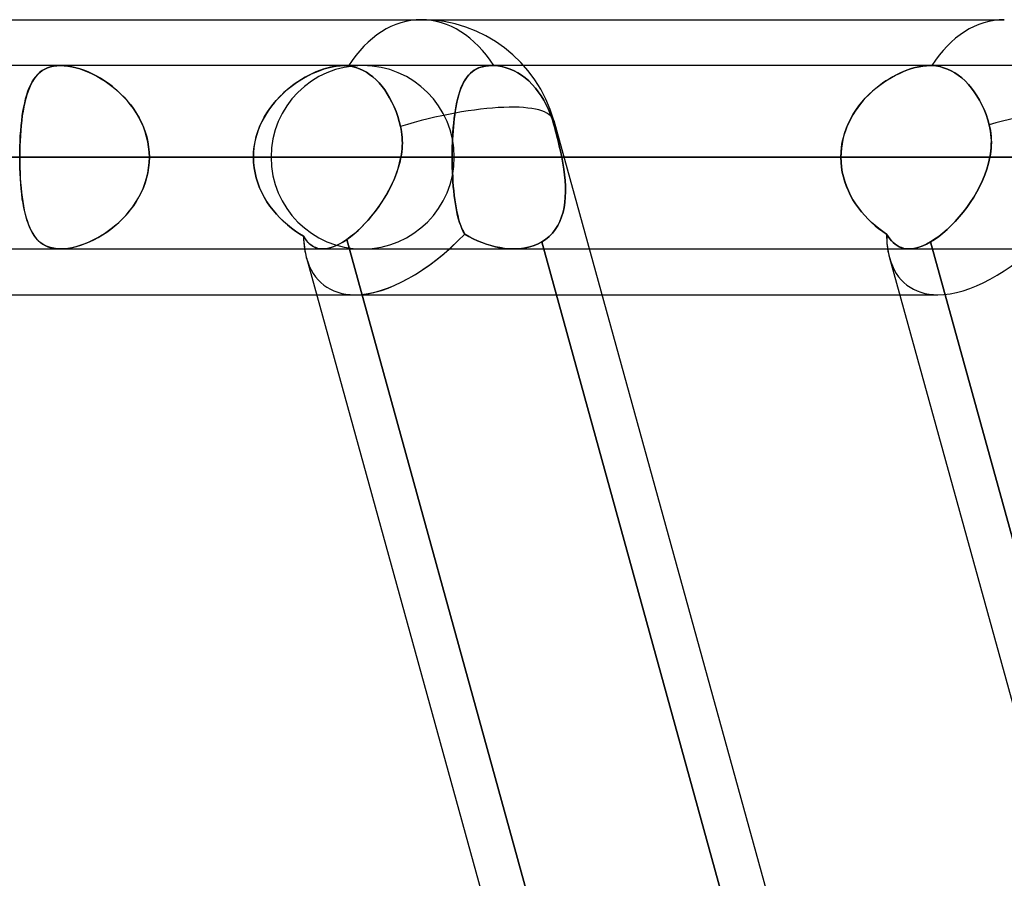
# Model space of a CAD drawing. Header units: millimetres. Extents: x -156 to 156, y -52 to 132.
# Tile 74 of 79: x 66.93 to 72.3, y 59.32 to 64. Entities that reach past the tile are written whole.
import ezdxf

# ---------------------------------------------------------------- set-up
doc = ezdxf.new("R2010")
doc.units = ezdxf.units.MM
doc.layers.add('MAIN-1', color=7, linetype='Continuous')

msp = doc.modelspace()

# ---------------------------------------------------------------- linework, layer by layer
at = {"layer": 'MAIN-1'}
for p, q in [((36.0271, 64), (69.1197, 64)), ((36.0271, 64), (69.1197, 64)), ((39.2091, 64), (69.1197, 64)), ((39.2091, 64), (72.3017, 64)), ((69.1197, 64), (72.3017, 64)), ((68.6965, 63.75), (-68.6965, 63.75)), ((68.6965, 63.75), (-68.6965, 63.75)), ((68.8, 63.75), (50.5947, 63.75)), ((68.8, 63.75), (50.5947, 63.75)), ((76.6, 63.75), (56.1142, 63.75)), ((76.6, 63.75), (56.1142, 63.75)), ((84.4, 63.75), (61.633, 63.75)), ((84.4, 63.75), (61.633, 63.75)), ((67.051, 63.7221), (67.0648, 63.7304)), ((67.0656, 63.7308), (67.0518, 63.7226)), ((67.0648, 63.7304), (67.0798, 63.7374)), ((67.0805, 63.7376), (67.0656, 63.7308)), ((67.0798, 63.7374), (67.0961, 63.7429)), ((67.0966, 63.743), (67.0805, 63.7376)), ((67.0961, 63.7429), (67.1135, 63.7468)), ((67.1138, 63.7469), (67.0966, 63.743)), ((67.1135, 63.7468), (67.1319, 63.7492)), ((67.1321, 63.7492), (67.1138, 63.7469)), ((67.1319, 63.7492), (67.1513, 63.75)), ((67.1513, 63.75), (67.1321, 63.7492)), ((67.1513, 63.75), (67.1711, 63.7493)), ((67.1708, 63.7493), (67.1513, 63.75)), ((92.2, 63.75), (67.1513, 63.75)), ((68.6965, 63.75), (67.1513, 63.75)), ((67.1911, 63.7471), (67.1708, 63.7493)), ((67.1711, 63.7493), (67.1918, 63.747)), ((67.2124, 63.7434), (67.1911, 63.7471)), ((67.1918, 63.747), (67.2135, 63.7432)), ((67.2342, 63.7384), (67.2124, 63.7434)), ((67.2135, 63.7432), (67.2356, 63.738)), ((67.2563, 63.7319), (67.2342, 63.7384)), ((67.2356, 63.738), (67.2581, 63.7313)), ((67.2787, 63.7241), (67.2563, 63.7319)), ((67.2581, 63.7313), (67.2809, 63.7233)), ((68.585, 63.73), (68.5652, 63.723)), ((68.5673, 63.7238), (68.59, 63.7316)), ((68.6046, 63.736), (68.585, 63.73)), ((68.59, 63.7316), (68.6124, 63.7382)), ((68.6239, 63.741), (68.6046, 63.736)), ((68.6124, 63.7382), (68.6345, 63.7433)), ((68.6429, 63.7449), (68.6239, 63.741)), ((68.6345, 63.7433), (68.6559, 63.747)), ((68.6613, 63.7477), (68.6429, 63.7449)), ((68.6559, 63.747), (68.6765, 63.7493)), ((68.6791, 63.7494), (68.6613, 63.7477)), ((68.6765, 63.7493), (68.6963, 63.75)), ((68.6961, 63.75), (68.6791, 63.7494)), ((68.7008, 63.75), (68.6961, 63.75)), ((68.6963, 63.75), (68.7009, 63.75)), ((69.5049, 63.75), (68.6965, 63.75)), ((68.7055, 63.7499), (68.7008, 63.75)), ((68.7009, 63.75), (68.7055, 63.7498)), ((68.71, 63.7496), (68.7055, 63.7499)), ((68.7055, 63.7498), (68.7101, 63.7496)), ((68.7146, 63.7493), (68.71, 63.7496)), ((68.7101, 63.7496), (68.7146, 63.7493)), ((68.719, 63.7489), (68.7146, 63.7493)), ((68.7146, 63.7493), (68.719, 63.7489)), ((68.7234, 63.7484), (68.719, 63.7489)), ((68.719, 63.7489), (68.7234, 63.7484)), ((68.7434, 63.7451), (68.7234, 63.7484)), ((68.7234, 63.7484), (68.7434, 63.7451)), ((68.7634, 63.7398), (68.7434, 63.7451)), ((68.7434, 63.7451), (68.7634, 63.7398)), ((68.7832, 63.7326), (68.7634, 63.7398)), ((68.7634, 63.7398), (68.7832, 63.7326)), ((68.8023, 63.7238), (68.7832, 63.7326)), ((68.7832, 63.7326), (68.8023, 63.7238)), ((69.4206, 63.7313), (69.4093, 63.7247)), ((69.4108, 63.7256), (69.4239, 63.7329)), ((69.4327, 63.7369), (69.4206, 63.7313)), ((69.4239, 63.7329), (69.4381, 63.739)), ((69.4456, 63.7416), (69.4327, 63.7369)), ((69.4381, 63.739), (69.4533, 63.7438)), ((69.4593, 63.7453), (69.4456, 63.7416)), ((69.4533, 63.7438), (69.4695, 63.7472)), ((69.4738, 63.7479), (69.4593, 63.7453)), ((69.4695, 63.7472), (69.4866, 63.7493)), ((69.4889, 63.7495), (69.4738, 63.7479)), ((69.4866, 63.7493), (69.5046, 63.75)), ((69.5047, 63.75), (69.4889, 63.7495)), ((69.5046, 63.75), (69.5063, 63.75)), ((69.5064, 63.75), (69.5047, 63.75)), ((71.8963, 63.75), (69.5049, 63.75)), ((69.6787, 63.75), (69.5049, 63.75)), ((71.8963, 63.75), (69.5049, 63.75)), ((69.5063, 63.75), (69.5081, 63.75)), ((69.5081, 63.75), (69.5064, 63.75)), ((69.5081, 63.75), (69.5098, 63.75)), ((69.5099, 63.75), (69.5081, 63.75)), ((69.5098, 63.75), (69.5116, 63.7499)), ((69.5116, 63.7499), (69.5099, 63.75)), ((69.5116, 63.7499), (69.5133, 63.7499)), ((69.5133, 63.7499), (69.5116, 63.7499)), ((69.5133, 63.7499), (69.5151, 63.7498)), ((69.5151, 63.7498), (69.5133, 63.7499)), ((69.5151, 63.7498), (69.5373, 63.7479)), ((69.5373, 63.748), (69.5151, 63.7498)), ((69.56, 63.7442), (69.5373, 63.748)), ((69.5373, 63.7479), (69.56, 63.7441)), ((69.5827, 63.7383), (69.56, 63.7442)), ((69.56, 63.7441), (69.5827, 63.7383)), ((69.5827, 63.7383), (69.605, 63.7305)), ((69.605, 63.7305), (69.5827, 63.7383)), ((69.605, 63.7305), (69.6265, 63.721)), ((69.6265, 63.721), (69.605, 63.7305)), ((71.8963, 63.75), (69.6787, 63.75)), ((71.7891, 63.7313), (71.7701, 63.7247)), ((71.7728, 63.7257), (71.7945, 63.733)), ((71.808, 63.7369), (71.7891, 63.7313)), ((71.7945, 63.733), (71.816, 63.739)), ((71.8265, 63.7416), (71.808, 63.7369)), ((71.816, 63.739), (71.8371, 63.7438)), ((71.8448, 63.7453), (71.8265, 63.7416)), ((71.8371, 63.7438), (71.8576, 63.7473)), ((71.8625, 63.7479), (71.8448, 63.7453)), ((71.8576, 63.7473), (71.8773, 63.7493)), ((71.8796, 63.7495), (71.8625, 63.7479)), ((71.8773, 63.7493), (71.8961, 63.75)), ((71.8961, 63.75), (71.8796, 63.7495)), ((71.8978, 63.75), (71.8961, 63.75)), ((71.8961, 63.75), (71.8979, 63.75)), ((72.6691, 63.75), (71.8963, 63.75)), ((71.8995, 63.75), (71.8978, 63.75)), ((71.8979, 63.75), (71.8995, 63.75)), ((71.9012, 63.75), (71.8995, 63.75)), ((71.8995, 63.75), (71.9012, 63.75)), ((71.9029, 63.7499), (71.9012, 63.75)), ((71.9012, 63.75), (71.9029, 63.7499)), ((71.9046, 63.7499), (71.9029, 63.7499)), ((71.9029, 63.7499), (71.9046, 63.7499)), ((71.9063, 63.7498), (71.9046, 63.7499)), ((71.9046, 63.7499), (71.9063, 63.7498)), ((71.9273, 63.748), (71.9063, 63.7498)), ((71.9063, 63.7498), (71.9273, 63.7479)), ((71.9489, 63.7442), (71.9273, 63.748)), ((71.9273, 63.7479), (71.9489, 63.7441)), ((71.9705, 63.7383), (71.9489, 63.7442)), ((71.9489, 63.7441), (71.9705, 63.7383)), ((71.9917, 63.7305), (71.9705, 63.7383)), ((71.9705, 63.7383), (71.9917, 63.7305)), ((72.0121, 63.721), (71.9917, 63.7305)), ((71.9917, 63.7305), (72.0121, 63.721)), ((66.9967, 63.6611), (67.0058, 63.6758)), ((67.0066, 63.6769), (66.9973, 63.6622)), ((67.0058, 63.6758), (67.0157, 63.6892)), ((67.0166, 63.6902), (67.0066, 63.6769)), ((67.0157, 63.6892), (67.0265, 63.7014)), ((67.0274, 63.7023), (67.0166, 63.6902)), ((67.0265, 63.7014), (67.0382, 63.7124)), ((67.0391, 63.7131), (67.0274, 63.7023)), ((67.0382, 63.7124), (67.051, 63.7221)), ((67.0518, 63.7226), (67.0391, 63.7131)), ((67.3012, 63.7151), (67.2787, 63.7241)), ((67.2809, 63.7233), (67.3038, 63.714)), ((67.3237, 63.7049), (67.3012, 63.7151)), ((67.3038, 63.714), (67.3268, 63.7033)), ((67.3461, 63.6934), (67.3237, 63.7049)), ((67.3268, 63.7033), (67.3497, 63.6915)), ((67.3684, 63.6808), (67.3461, 63.6934)), ((67.3497, 63.6915), (67.3724, 63.6784)), ((67.3906, 63.667), (67.3684, 63.6808)), ((67.3724, 63.6784), (67.3948, 63.6642)), ((68.4541, 63.6667), (68.4764, 63.6804)), ((68.4857, 63.6858), (68.4659, 63.6741)), ((68.4764, 63.6804), (68.4989, 63.693)), ((68.5055, 63.6965), (68.4857, 63.6858)), ((68.4989, 63.693), (68.5216, 63.7044)), ((68.5254, 63.7062), (68.5055, 63.6965)), ((68.5216, 63.7044), (68.5445, 63.7147)), ((68.5453, 63.7151), (68.5254, 63.7062)), ((68.5445, 63.7147), (68.5673, 63.7238)), ((68.5652, 63.723), (68.5453, 63.7151)), ((68.8204, 63.7136), (68.8023, 63.7238)), ((68.8023, 63.7238), (68.8204, 63.7136)), ((68.8378, 63.702), (68.8204, 63.7136)), ((68.8204, 63.7136), (68.8378, 63.702)), ((68.8555, 63.6882), (68.8378, 63.702)), ((68.8378, 63.702), (68.8555, 63.6882)), ((68.8729, 63.6726), (68.8555, 63.6882)), ((68.8555, 63.6882), (68.8729, 63.6726)), ((69.3631, 63.6783), (69.3556, 63.6663)), ((69.359, 63.6719), (69.3677, 63.6848)), ((69.3712, 63.6893), (69.3631, 63.6783)), ((69.3677, 63.6848), (69.3772, 63.6967)), ((69.3797, 63.6995), (69.3712, 63.6893)), ((69.3772, 63.6967), (69.3875, 63.7074)), ((69.3889, 63.7088), (69.3797, 63.6995)), ((69.3875, 63.7074), (69.3987, 63.7171)), ((69.3988, 63.7172), (69.3889, 63.7088)), ((69.3987, 63.7171), (69.4108, 63.7256)), ((69.4093, 63.7247), (69.3988, 63.7172)), ((69.6265, 63.721), (69.6466, 63.7101)), ((69.6466, 63.7101), (69.6265, 63.721)), ((69.6466, 63.7101), (69.6665, 63.6974)), ((69.6665, 63.6974), (69.6466, 63.7101)), ((69.6665, 63.6974), (69.6865, 63.6826)), ((69.6865, 63.6826), (69.6665, 63.6974)), ((69.6865, 63.6826), (69.7061, 63.6658)), ((69.7061, 63.6658), (69.6865, 63.6826)), ((71.6744, 63.6783), (71.6554, 63.6663)), ((71.6642, 63.672), (71.6856, 63.6849)), ((71.6935, 63.6893), (71.6744, 63.6783)), ((71.6856, 63.6849), (71.7072, 63.6967)), ((71.7127, 63.6995), (71.6935, 63.6893)), ((71.7072, 63.6967), (71.729, 63.7075)), ((71.7318, 63.7088), (71.7127, 63.6995)), ((71.729, 63.7075), (71.7509, 63.7171)), ((71.751, 63.7172), (71.7318, 63.7088)), ((71.7509, 63.7171), (71.7728, 63.7257)), ((71.7701, 63.7247), (71.751, 63.7172)), ((72.0313, 63.7101), (72.0121, 63.721)), ((72.0121, 63.721), (72.0313, 63.7101)), ((72.0502, 63.6974), (72.0313, 63.7101)), ((72.0313, 63.7101), (72.0502, 63.6974)), ((72.0693, 63.6826), (72.0502, 63.6974)), ((72.0502, 63.6974), (72.0693, 63.6826)), ((72.0879, 63.6658), (72.0693, 63.6826)), ((72.0693, 63.6826), (72.0879, 63.6658)), ((66.9734, 63.6096), (66.9805, 63.628)), ((66.981, 63.6291), (66.9738, 63.6106)), ((66.9805, 63.628), (66.9883, 63.6452)), ((66.9888, 63.6463), (66.981, 63.6291)), ((66.9883, 63.6452), (66.9967, 63.6611)), ((66.9973, 63.6622), (66.9888, 63.6463)), ((67.4125, 63.652), (67.3906, 63.667)), ((67.3948, 63.6642), (67.4168, 63.6488)), ((67.434, 63.6357), (67.4125, 63.652)), ((67.4168, 63.6488), (67.4382, 63.6324)), ((67.455, 63.6184), (67.434, 63.6357)), ((67.4382, 63.6324), (67.4591, 63.6148)), ((68.4076, 63.6337), (68.3888, 63.6184)), ((68.3889, 63.6185), (68.4102, 63.6357)), ((68.4268, 63.6481), (68.4076, 63.6337)), ((68.4102, 63.6357), (68.432, 63.6518)), ((68.4462, 63.6616), (68.4268, 63.6481)), ((68.432, 63.6518), (68.4541, 63.6667)), ((68.4659, 63.6741), (68.4462, 63.6616)), ((68.8898, 63.6552), (68.8729, 63.6726)), ((68.8729, 63.6726), (68.8898, 63.6552)), ((68.9058, 63.6364), (68.8898, 63.6552)), ((68.8898, 63.6552), (68.9058, 63.6364)), ((68.9206, 63.6167), (68.9058, 63.6364)), ((68.9058, 63.6364), (68.9206, 63.6167)), ((69.3303, 63.6092), (69.3366, 63.6265)), ((69.3362, 63.6253), (69.3306, 63.61)), ((69.3422, 63.6399), (69.3362, 63.6253)), ((69.3366, 63.6265), (69.3435, 63.6427)), ((69.3487, 63.6535), (69.3422, 63.6399)), ((69.3435, 63.6427), (69.3509, 63.6579)), ((69.3556, 63.6663), (69.3487, 63.6535)), ((69.3509, 63.6579), (69.359, 63.6719)), ((69.7061, 63.6658), (69.7249, 63.6473)), ((69.7249, 63.6473), (69.7061, 63.6658)), ((69.7249, 63.6473), (69.7425, 63.6275)), ((69.7425, 63.6275), (69.7249, 63.6473)), ((69.7425, 63.6275), (69.7586, 63.607)), ((69.7586, 63.607), (69.7425, 63.6275)), ((71.5813, 63.6092), (71.6013, 63.6266)), ((71.5998, 63.6253), (71.582, 63.61)), ((71.6181, 63.6399), (71.5998, 63.6253)), ((71.6013, 63.6266), (71.6219, 63.6428)), ((71.6366, 63.6535), (71.6181, 63.6399)), ((71.6219, 63.6428), (71.6429, 63.6579)), ((71.6554, 63.6663), (71.6366, 63.6535)), ((71.6429, 63.6579), (71.6642, 63.672)), ((72.1058, 63.6473), (72.0879, 63.6658)), ((72.0879, 63.6658), (72.1058, 63.6473)), ((72.1225, 63.6275), (72.1058, 63.6473)), ((72.1058, 63.6473), (72.1225, 63.6275)), ((72.1379, 63.607), (72.1225, 63.6275)), ((72.1225, 63.6275), (72.1379, 63.607)), ((66.9555, 63.5471), (66.9609, 63.5691)), ((66.9612, 63.5701), (66.9558, 63.5482)), ((66.9609, 63.5691), (66.9669, 63.5899)), ((66.9672, 63.591), (66.9612, 63.5701)), ((66.9669, 63.5899), (66.9734, 63.6096)), ((66.9738, 63.6106), (66.9672, 63.591)), ((67.4755, 63.5998), (67.455, 63.6184)), ((67.4591, 63.6148), (67.4792, 63.5963)), ((67.4953, 63.5802), (67.4755, 63.5998)), ((67.4792, 63.5963), (67.4985, 63.5768)), ((67.5142, 63.5594), (67.4953, 63.5802)), ((67.4985, 63.5768), (67.5169, 63.5562)), ((68.3355, 63.5673), (68.319, 63.5487)), ((68.3288, 63.56), (68.3481, 63.5806)), ((68.3527, 63.5852), (68.3355, 63.5673)), ((68.3481, 63.5806), (68.3681, 63.6001)), ((68.3705, 63.6023), (68.3527, 63.5852)), ((68.3681, 63.6001), (68.3889, 63.6185)), ((68.3888, 63.6184), (68.3705, 63.6023)), ((68.9342, 63.5964), (68.9206, 63.6167)), ((68.9206, 63.6167), (68.9342, 63.5964)), ((68.9473, 63.5744), (68.9342, 63.5964)), ((68.9342, 63.5964), (68.9473, 63.5744)), ((68.9598, 63.5506), (68.9473, 63.5744)), ((68.9473, 63.5744), (68.9598, 63.5506)), ((69.3144, 63.551), (69.3192, 63.5714)), ((69.3206, 63.5767), (69.3162, 63.559)), ((69.3192, 63.5714), (69.3245, 63.5908)), ((69.3254, 63.5937), (69.3206, 63.5767)), ((69.3245, 63.5908), (69.3303, 63.6092)), ((69.3306, 63.61), (69.3254, 63.5937)), ((69.7586, 63.607), (69.7736, 63.5854)), ((69.7736, 63.5854), (69.7586, 63.607)), ((69.7736, 63.5854), (69.7882, 63.5618)), ((69.7882, 63.5618), (69.7736, 63.5854)), ((71.5249, 63.551), (71.5429, 63.5715)), ((71.5479, 63.5767), (71.5318, 63.559)), ((71.5429, 63.5715), (71.5618, 63.5909)), ((71.5647, 63.5937), (71.5479, 63.5767)), ((71.5618, 63.5909), (71.5813, 63.6092)), ((71.582, 63.61), (71.5647, 63.5937)), ((72.1521, 63.5854), (72.1379, 63.607)), ((72.1379, 63.607), (72.1521, 63.5854)), ((72.166, 63.5618), (72.1521, 63.5854)), ((72.1521, 63.5854), (72.166, 63.5618)), ((66.9463, 63.5), (66.9507, 63.524)), ((66.9509, 63.5252), (66.9465, 63.5011)), ((66.9507, 63.524), (66.9555, 63.5471)), ((66.9558, 63.5482), (66.9509, 63.5252)), ((67.5321, 63.5376), (67.5142, 63.5594)), ((67.5169, 63.5562), (67.5344, 63.5348)), ((67.5489, 63.5149), (67.5321, 63.5376)), ((67.5344, 63.5348), (67.5507, 63.5124)), ((67.5645, 63.4914), (67.5489, 63.5149)), ((68.2773, 63.4922), (68.2933, 63.5157)), ((68.3034, 63.5292), (68.2886, 63.5091)), ((68.2933, 63.5157), (68.3105, 63.5383)), ((68.319, 63.5487), (68.3034, 63.5292)), ((68.3105, 63.5383), (68.3288, 63.56)), ((68.9716, 63.5253), (68.9598, 63.5506)), ((68.9598, 63.5506), (68.9716, 63.5253)), ((68.9822, 63.4989), (68.9716, 63.5253)), ((68.9716, 63.5253), (68.9822, 63.4989)), ((69.3086, 63.5213), (69.3053, 63.5015)), ((69.3062, 63.5073), (69.3101, 63.5296)), ((69.3122, 63.5405), (69.3086, 63.5213)), ((69.3101, 63.5296), (69.3144, 63.551)), ((69.3162, 63.559), (69.3122, 63.5405)), ((69.7882, 63.5618), (69.8019, 63.5364)), ((69.8019, 63.5364), (69.7882, 63.5618)), ((69.8019, 63.5364), (69.8146, 63.5097)), ((69.8146, 63.5097), (69.8019, 63.5364)), ((71.5018, 63.5213), (71.488, 63.5015)), ((71.492, 63.5074), (71.5079, 63.5296)), ((71.5164, 63.5405), (71.5018, 63.5213)), ((71.5079, 63.5296), (71.5249, 63.551)), ((71.5318, 63.559), (71.5164, 63.5405)), ((72.1791, 63.5364), (72.166, 63.5618)), ((72.166, 63.5618), (72.1791, 63.5364)), ((72.1912, 63.5097), (72.1791, 63.5364)), ((72.1791, 63.5364), (72.1912, 63.5097)), ((66.9391, 63.4491), (66.9425, 63.475)), ((66.9426, 63.4761), (66.9393, 63.4501)), ((66.9425, 63.475), (66.9463, 63.5)), ((66.9465, 63.5011), (66.9426, 63.4761)), ((67.5507, 63.5124), (67.5659, 63.4891)), ((67.5788, 63.4669), (67.5645, 63.4914)), ((67.5659, 63.4891), (67.5799, 63.465)), ((67.5917, 63.4417), (67.5788, 63.4669)), ((67.5799, 63.465), (67.5925, 63.44)), ((68.2494, 63.4425), (68.2627, 63.4678)), ((68.262, 63.4666), (68.2503, 63.4444)), ((68.2748, 63.4882), (68.262, 63.4666)), ((68.2627, 63.4678), (68.2773, 63.4922)), ((68.2886, 63.5091), (68.2748, 63.4882)), ((68.9916, 63.472), (68.9822, 63.4989)), ((68.9822, 63.4989), (68.9916, 63.472)), ((68.9997, 63.4453), (68.9916, 63.472)), ((68.9916, 63.472), (68.9997, 63.4453)), ((69.297, 63.4359), (69.2997, 63.4604)), ((69.2996, 63.4599), (69.2972, 63.4381)), ((69.3023, 63.481), (69.2996, 63.4599)), ((69.2997, 63.4604), (69.3027, 63.4843)), ((69.3053, 63.5015), (69.3023, 63.481)), ((69.3027, 63.4843), (69.3062, 63.5073)), ((69.8146, 63.5097), (69.8258, 63.4822)), ((69.8258, 63.4822), (69.8146, 63.5097)), ((69.8258, 63.4822), (69.8355, 63.4546)), ((69.8355, 63.4546), (69.8258, 63.4822)), ((71.4514, 63.4359), (71.4636, 63.4605)), ((71.4633, 63.4599), (71.4525, 63.4381)), ((71.4752, 63.481), (71.4633, 63.4599)), ((71.4636, 63.4605), (71.4772, 63.4843)), ((71.488, 63.5015), (71.4752, 63.481)), ((71.4772, 63.4843), (71.492, 63.5074)), ((72.2019, 63.4822), (72.1912, 63.5097)), ((72.1912, 63.5097), (72.2019, 63.4822)), ((72.2111, 63.4546), (72.2019, 63.4822)), ((72.2019, 63.4822), (72.2111, 63.4546)), ((66.9338, 63.3947), (66.9362, 63.4223)), ((66.9363, 63.4233), (66.9339, 63.3956)), ((66.9362, 63.4223), (66.9391, 63.4491)), ((66.9393, 63.4501), (66.9363, 63.4233)), ((67.6031, 63.4157), (67.5917, 63.4417)), ((67.5925, 63.44), (67.6037, 63.4144)), ((67.613, 63.389), (67.6031, 63.4157)), ((67.6037, 63.4144), (67.6133, 63.3881)), ((68.2275, 63.3898), (68.2376, 63.4165)), ((68.2397, 63.4215), (68.2304, 63.398)), ((68.2376, 63.4165), (68.2494, 63.4425)), ((68.2503, 63.4444), (68.2397, 63.4215)), ((69.0067, 63.4182), (68.9997, 63.4453)), ((68.9997, 63.4453), (69.0067, 63.4182)), ((69.0098, 63.4033), (69.0067, 63.4182)), ((69.0067, 63.4182), (69.0098, 63.4034)), ((69.2928, 63.3847), (69.2947, 63.4106)), ((69.2952, 63.4158), (69.2934, 63.3931)), ((69.2947, 63.4106), (69.297, 63.4359)), ((69.2972, 63.4381), (69.2952, 63.4158)), ((69.8355, 63.4546), (69.8438, 63.4272)), ((69.8438, 63.4272), (69.8355, 63.4546)), ((69.8426, 63.4497), (76.9137, 37.8497)), ((69.8426, 63.4497), (76.9137, 37.8497)), ((69.8438, 63.4272), (69.848, 63.4116)), ((69.8485, 63.4098), (69.8438, 63.4272)), ((69.848, 63.4116), (69.8522, 63.3957)), ((69.8531, 63.3924), (69.8485, 63.4098)), ((71.4314, 63.3847), (71.4406, 63.4106)), ((71.4427, 63.4158), (71.4342, 63.3931)), ((71.4406, 63.4106), (71.4514, 63.4359)), ((71.4525, 63.4381), (71.4427, 63.4158)), ((72.219, 63.4272), (72.2111, 63.4546)), ((72.2111, 63.4546), (72.219, 63.4272)), ((72.2231, 63.4098), (72.219, 63.4272)), ((72.219, 63.4272), (72.2227, 63.4116)), ((72.2227, 63.4116), (72.2257, 63.3957)), ((72.2263, 63.3924), (72.2231, 63.4098)), ((66.9319, 63.3674), (66.9303, 63.3386)), ((66.9303, 63.3379), (66.9318, 63.3665)), ((66.9318, 63.3665), (66.9338, 63.3947)), ((66.9339, 63.3956), (66.9319, 63.3674)), ((67.6211, 63.3619), (67.613, 63.389)), ((67.6133, 63.3881), (67.6213, 63.3612)), ((67.6274, 63.3344), (67.6211, 63.3619)), ((67.6213, 63.3612), (67.6276, 63.3338)), ((68.2125, 63.3348), (68.2191, 63.3625)), ((68.2224, 63.3742), (68.2158, 63.3499)), ((68.2191, 63.3625), (68.2275, 63.3898)), ((68.2304, 63.398), (68.2224, 63.3742)), ((69.0098, 63.4034), (69.0124, 63.3882)), ((69.0124, 63.3882), (69.0098, 63.4033)), ((69.0143, 63.3731), (69.0124, 63.3882)), ((69.0124, 63.3882), (69.0143, 63.373)), ((69.0156, 63.3578), (69.0143, 63.3731)), ((69.0143, 63.373), (69.0157, 63.3576)), ((69.0164, 63.3425), (69.0156, 63.3578)), ((69.0157, 63.3576), (69.0164, 63.3423)), ((69.29, 63.3316), (69.2912, 63.3583)), ((69.2919, 63.37), (69.2906, 63.3465)), ((69.2912, 63.3583), (69.2928, 63.3847)), ((69.2934, 63.3931), (69.2919, 63.37)), ((69.8522, 63.3957), (69.8564, 63.3797)), ((69.8577, 63.3748), (69.8531, 63.3924)), ((69.8564, 63.3797), (69.8605, 63.3635)), ((69.8621, 63.3571), (69.8577, 63.3748)), ((69.8605, 63.3635), (69.8646, 63.3473)), ((69.8665, 63.3393), (69.8621, 63.3571)), ((71.4176, 63.3317), (71.4237, 63.3583)), ((71.4268, 63.37), (71.4208, 63.3465)), ((71.4237, 63.3583), (71.4314, 63.3847)), ((71.4342, 63.3931), (71.4268, 63.37)), ((72.2257, 63.3957), (72.2281, 63.3797)), ((72.2286, 63.3748), (72.2263, 63.3924)), ((72.2281, 63.3797), (72.2297, 63.3635)), ((72.2302, 63.3571), (72.2286, 63.3748)), ((72.2297, 63.3635), (72.2307, 63.3473)), ((72.2309, 63.3393), (72.2302, 63.3571)), ((66.9292, 63.3095), (66.9285, 63.2799)), ((66.9285, 63.2796), (66.9292, 63.3089)), ((66.9303, 63.3386), (66.9292, 63.3095)), ((66.9292, 63.3089), (66.9303, 63.3379)), ((67.6321, 63.3065), (67.6274, 63.3344)), ((67.6276, 63.3338), (67.6321, 63.3061)), ((67.6348, 63.2784), (67.6321, 63.3065)), ((67.6321, 63.3061), (67.6349, 63.2781)), ((68.2069, 63.3005), (68.2046, 63.2754)), ((68.2048, 63.2785), (68.2077, 63.3068)), ((68.2106, 63.3254), (68.2069, 63.3005)), ((68.2077, 63.3068), (68.2125, 63.3348)), ((68.2158, 63.3499), (68.2106, 63.3254)), ((69.015, 63.2962), (69.016, 63.3116)), ((69.016, 63.3115), (69.015, 63.2961)), ((69.016, 63.3116), (69.0165, 63.3271)), ((69.0165, 63.3269), (69.016, 63.3115)), ((69.0165, 63.3271), (69.0164, 63.3425)), ((69.0164, 63.3423), (69.0165, 63.3269)), ((69.2886, 63.2774), (69.2891, 63.3047)), ((69.289, 63.2987), (69.2886, 63.2745)), ((69.2897, 63.3228), (69.289, 63.2987)), ((69.2891, 63.3047), (69.29, 63.3316)), ((69.2906, 63.3465), (69.2897, 63.3228)), ((69.8646, 63.3473), (69.8685, 63.3311)), ((69.8708, 63.3215), (69.8665, 63.3393)), ((69.8685, 63.3311), (69.8723, 63.3148)), ((69.8749, 63.3036), (69.8708, 63.3215)), ((69.8723, 63.3148), (69.876, 63.2986)), ((69.8789, 63.2857), (69.8749, 63.3036)), ((69.876, 63.2986), (69.8796, 63.2824)), ((71.4126, 63.2987), (71.4105, 63.2745)), ((71.4107, 63.2774), (71.4133, 63.3047)), ((71.416, 63.3228), (71.4126, 63.2987)), ((71.4133, 63.3047), (71.4176, 63.3317)), ((71.4208, 63.3465), (71.416, 63.3228)), ((72.2296, 63.2986), (72.228, 63.2824)), ((72.2284, 63.2857), (72.23, 63.3036)), ((72.2306, 63.3148), (72.2296, 63.2986)), ((72.23, 63.3036), (72.2308, 63.3215)), ((72.231, 63.3311), (72.2306, 63.3148)), ((72.2307, 63.3473), (72.231, 63.3311)), ((72.2308, 63.3215), (72.2309, 63.3393)), ((-69.0087, 63.25), (69.0087, 63.25)), ((69.0087, 63.25), (-69.0087, 63.25)), ((68.2038, 63.25), (-68.2038, 63.25)), ((-68.2038, 63.25), (68.2038, 63.25)), ((68.3, 63.25), (50.3701, 63.25)), ((50.3701, 63.25), (68.3, 63.25)), ((51.0779, 63.25), (69.3, 63.25)), ((69.3, 63.25), (51.0779, 63.25)), ((76.1, 63.25), (55.8903, 63.25)), ((55.8903, 63.25), (76.1, 63.25)), ((56.598, 63.25), (77.1, 63.25)), ((77.1, 63.25), (56.598, 63.25)), ((83.9, 63.25), (61.4096, 63.25)), ((61.4096, 63.25), (83.9, 63.25)), ((62.1172, 63.25), (84.9, 63.25)), ((84.9, 63.25), (62.1172, 63.25)), ((68.2038, 63.25), (63.3931, 63.25)), ((63.3931, 63.25), (68.2038, 63.25)), ((64.4796, 63.25), (69.2885, 63.25)), ((69.2885, 63.25), (64.4796, 63.25)), ((71.4098, 63.25), (66.6009, 63.25)), ((66.6009, 63.25), (71.4098, 63.25)), ((66.9285, 63.2799), (66.9283, 63.25)), ((66.9283, 63.25), (66.9285, 63.2796)), ((91.7, 63.25), (66.9283, 63.25)), ((66.9283, 63.25), (91.7, 63.25)), ((66.9285, 63.2201), (66.9283, 63.25)), ((66.9283, 63.25), (66.9285, 63.2214)), ((67.6358, 63.25), (67.6348, 63.2784)), ((67.6358, 63.25), (67.6348, 63.2216)), ((67.6348, 63.2209), (67.6358, 63.25)), ((67.6349, 63.2781), (67.6358, 63.25)), ((67.6358, 63.25), (92.7, 63.25)), ((92.7, 63.25), (67.6358, 63.25)), ((67.6358, 63.25), (72.4465, 63.25)), ((72.4465, 63.25), (67.6358, 63.25)), ((68.2038, 63.25), (68.2048, 63.2785)), ((68.2046, 63.2754), (68.2038, 63.25)), ((68.2038, 63.25), (68.2048, 63.2214)), ((68.2048, 63.2212), (68.2038, 63.25)), ((69.0019, 63.2191), (69.0087, 63.25)), ((69.0087, 63.25), (69.0023, 63.2208)), ((69.0087, 63.25), (69.0113, 63.2654)), ((69.0113, 63.2653), (69.0087, 63.25)), ((69.0113, 63.2654), (69.0134, 63.2808)), ((69.0134, 63.2807), (69.0113, 63.2653)), ((69.0134, 63.2808), (69.015, 63.2962)), ((69.015, 63.2961), (69.0134, 63.2807)), ((69.2885, 63.25), (69.2886, 63.2774)), ((69.2886, 63.2745), (69.2885, 63.25)), ((71.4098, 63.25), (69.2885, 63.25)), ((69.2885, 63.25), (71.4098, 63.25)), ((69.2886, 63.2227), (69.2885, 63.25)), ((69.2885, 63.25), (69.2886, 63.2229)), ((69.8827, 63.2678), (69.8789, 63.2857)), ((69.8796, 63.2824), (69.883, 63.2662)), ((69.8863, 63.25), (69.8827, 63.2678)), ((69.883, 63.2662), (69.8863, 63.25)), ((69.8863, 63.25), (72.223, 63.25)), ((69.8978, 63.25), (69.8863, 63.25)), ((69.8923, 63.2175), (69.8863, 63.25)), ((69.8863, 63.25), (69.8923, 63.2175)), ((72.223, 63.25), (69.8978, 63.25)), ((71.4098, 63.25), (71.4107, 63.2774)), ((71.4105, 63.2745), (71.4098, 63.25)), ((71.4098, 63.25), (71.4107, 63.2229)), ((71.4107, 63.2227), (71.4098, 63.25)), ((72.223, 63.25), (72.2157, 63.2175)), ((72.2157, 63.2175), (72.223, 63.25)), ((72.223, 63.25), (72.226, 63.2678)), ((72.2258, 63.2662), (72.223, 63.25)), ((72.228, 63.2824), (72.2258, 63.2662)), ((72.226, 63.2678), (72.2284, 63.2857)), ((66.9285, 63.2214), (66.9291, 63.1931)), ((66.9292, 63.1905), (66.9285, 63.2201)), ((66.9291, 63.1931), (66.9301, 63.1651)), ((67.627, 63.1633), (67.6319, 63.192)), ((67.6321, 63.1935), (67.6274, 63.1656)), ((67.6319, 63.192), (67.6348, 63.2209)), ((67.6348, 63.2216), (67.6321, 63.1935)), ((68.2048, 63.2214), (68.2077, 63.193)), ((68.2077, 63.1927), (68.2048, 63.2212)), ((68.2077, 63.193), (68.2125, 63.1649)), ((68.2126, 63.1646), (68.2077, 63.1927)), ((68.9943, 63.1918), (68.9847, 63.1631)), ((68.9933, 63.1885), (69.0019, 63.2191)), ((69.0023, 63.2208), (68.9943, 63.1918)), ((69.2886, 63.2229), (69.2891, 63.196)), ((69.2891, 63.1956), (69.2886, 63.2227)), ((69.2891, 63.196), (69.29, 63.1693)), ((69.29, 63.1689), (69.2891, 63.1956)), ((69.8974, 63.1853), (69.8923, 63.2175)), ((69.8923, 63.2175), (69.8974, 63.1854)), ((71.4107, 63.2229), (71.4132, 63.196)), ((71.4133, 63.1956), (71.4107, 63.2227)), ((71.4132, 63.196), (71.4175, 63.1693)), ((71.4175, 63.1689), (71.4133, 63.1956)), ((72.2063, 63.1853), (72.2157, 63.2175)), ((72.2157, 63.2175), (72.2064, 63.1854)), ((66.9303, 63.1614), (66.9292, 63.1905)), ((66.9301, 63.1651), (66.9316, 63.1374)), ((66.9319, 63.1326), (66.9303, 63.1614)), ((66.9316, 63.1374), (66.9334, 63.1101)), ((67.6211, 63.1381), (67.613, 63.111)), ((67.6202, 63.135), (67.627, 63.1633)), ((67.6274, 63.1656), (67.6211, 63.1381)), ((68.2125, 63.1649), (68.2191, 63.1372)), ((68.2193, 63.1368), (68.2126, 63.1646)), ((68.2191, 63.1372), (68.2276, 63.1099)), ((68.9711, 63.1286), (68.983, 63.1584)), ((68.9847, 63.1631), (68.9737, 63.1348)), ((68.983, 63.1584), (68.9933, 63.1885)), ((69.29, 63.1693), (69.2912, 63.1429)), ((69.2912, 63.1425), (69.29, 63.1689)), ((69.2912, 63.1429), (69.2927, 63.1168)), ((69.2927, 63.1165), (69.2912, 63.1425)), ((69.8974, 63.1854), (69.9015, 63.1536)), ((69.9016, 63.1535), (69.8974, 63.1853)), ((69.9015, 63.1536), (69.9046, 63.1223)), ((69.9046, 63.1223), (69.9016, 63.1535)), ((71.4175, 63.1693), (71.4234, 63.1429)), ((71.4235, 63.1425), (71.4175, 63.1689)), ((71.4234, 63.1429), (71.4309, 63.1168)), ((71.431, 63.1165), (71.4235, 63.1425)), ((72.1951, 63.1536), (72.1822, 63.1223)), ((72.1822, 63.1223), (72.1951, 63.1535)), ((72.2064, 63.1854), (72.1951, 63.1536)), ((72.1951, 63.1535), (72.2063, 63.1853)), ((66.9339, 63.1044), (66.9319, 63.1326)), ((66.9334, 63.1101), (66.9357, 63.0834)), ((66.9363, 63.0767), (66.9339, 63.1044)), ((66.9357, 63.0834), (66.9384, 63.0573)), ((67.6031, 63.0843), (67.5917, 63.0583)), ((67.6014, 63.0801), (67.6117, 63.1072)), ((67.613, 63.111), (67.6031, 63.0843)), ((67.6117, 63.1072), (67.6202, 63.135)), ((68.2277, 63.1095), (68.2193, 63.1368)), ((68.2276, 63.1099), (68.2378, 63.0831)), ((68.2379, 63.0828), (68.2277, 63.1095)), ((68.9434, 63.0707), (68.9579, 63.0994)), ((68.9615, 63.1069), (68.948, 63.0796)), ((68.9579, 63.0994), (68.9711, 63.1286)), ((68.9737, 63.1348), (68.9615, 63.1069)), ((69.2927, 63.1168), (69.2946, 63.0912)), ((69.2946, 63.091), (69.2927, 63.1165)), ((69.2946, 63.0912), (69.2968, 63.0661)), ((69.2968, 63.0659), (69.2946, 63.091)), ((69.9064, 63.0917), (69.9046, 63.1223)), ((69.9046, 63.1223), (69.9064, 63.0916)), ((69.9069, 63.0617), (69.9064, 63.0917)), ((69.9064, 63.0916), (69.9069, 63.0616)), ((71.4309, 63.1168), (71.4399, 63.0912)), ((71.44, 63.091), (71.431, 63.1165)), ((71.4399, 63.0912), (71.4505, 63.0661)), ((71.4506, 63.0659), (71.44, 63.091)), ((72.1517, 63.0617), (72.1677, 63.0917)), ((72.1676, 63.0916), (72.1517, 63.0616)), ((72.1822, 63.1223), (72.1676, 63.0916)), ((72.1677, 63.0917), (72.1822, 63.1223)), ((66.9393, 63.0499), (66.9363, 63.0767)), ((66.9384, 63.0573), (66.9415, 63.0321)), ((66.9426, 63.0239), (66.9393, 63.0499)), ((66.9415, 63.0321), (66.9451, 63.0077)), ((67.5788, 63.0331), (67.5645, 63.0086)), ((67.576, 63.0281), (67.5895, 63.0537)), ((67.5917, 63.0583), (67.5788, 63.0331)), ((67.5895, 63.0537), (67.6014, 63.0801)), ((68.2378, 63.0831), (68.2496, 63.057)), ((68.2498, 63.0567), (68.2379, 63.0828)), ((68.2496, 63.057), (68.263, 63.0317)), ((68.2631, 63.0314), (68.2498, 63.0567)), ((68.263, 63.0317), (68.2777, 63.0072)), ((68.2779, 63.007), (68.2631, 63.0314)), ((68.911, 63.0153), (68.9277, 63.0427)), ((68.9335, 63.0528), (68.9181, 63.0266)), ((68.9277, 63.0427), (68.9434, 63.0707)), ((68.948, 63.0796), (68.9335, 63.0528)), ((69.2968, 63.0661), (69.2994, 63.0417)), ((69.2994, 63.0416), (69.2968, 63.0659)), ((69.2994, 63.0417), (69.3024, 63.0181)), ((69.3024, 63.018), (69.2994, 63.0416)), ((69.9035, 63.0038), (69.9059, 63.0323)), ((69.906, 63.0323), (69.9035, 63.0039)), ((69.9059, 63.0323), (69.9069, 63.0617)), ((69.9069, 63.0616), (69.906, 63.0323)), ((71.4505, 63.0661), (71.4625, 63.0417)), ((71.4625, 63.0416), (71.4506, 63.0659)), ((71.4625, 63.0417), (71.4757, 63.0181)), ((71.4758, 63.018), (71.4625, 63.0416)), ((72.1345, 63.0323), (72.1161, 63.0039)), ((72.1161, 63.0038), (72.1345, 63.0323)), ((72.1345, 63.0323), (72.1517, 63.0617)), ((72.1517, 63.0616), (72.1345, 63.0323)), ((66.9465, 62.9989), (66.9426, 63.0239)), ((66.9451, 63.0077), (66.9491, 62.9841)), ((66.9509, 62.9748), (66.9465, 62.9989)), ((66.9491, 62.9841), (66.9536, 62.9615)), ((67.5276, 62.9567), (67.545, 62.9795)), ((67.5489, 62.9851), (67.5321, 62.9624)), ((67.545, 62.9795), (67.5612, 63.0033)), ((67.5645, 63.0086), (67.5489, 62.9851)), ((67.5612, 63.0033), (67.576, 63.0281)), ((68.2777, 63.0072), (68.2938, 62.9837)), ((68.2939, 62.9835), (68.2779, 63.007)), ((68.2938, 62.9837), (68.311, 62.961)), ((68.3111, 62.961), (68.2939, 62.9835)), ((68.8848, 62.9764), (68.867, 62.9525)), ((68.8749, 62.963), (68.8934, 62.9887)), ((68.9018, 63.0011), (68.8848, 62.9764)), ((68.8934, 62.9887), (68.911, 63.0153)), ((68.9181, 63.0266), (68.9018, 63.0011)), ((69.3024, 63.0181), (69.3058, 62.9952)), ((69.3058, 62.9952), (69.3024, 63.018)), ((69.3096, 62.9732), (69.3058, 62.9952)), ((69.3058, 62.9952), (69.3096, 62.9732)), ((69.8934, 62.9496), (69.8993, 62.9762)), ((69.8993, 62.9763), (69.8935, 62.9497)), ((69.9035, 63.0039), (69.8993, 62.9763)), ((69.8993, 62.9762), (69.9035, 63.0038)), ((71.4757, 63.0181), (71.4902, 62.9952)), ((71.4902, 62.9952), (71.4758, 63.018)), ((71.4902, 62.9952), (71.5058, 62.9732)), ((71.5058, 62.9732), (71.4902, 62.9952)), ((72.0764, 62.9496), (72.0967, 62.9762)), ((72.0968, 62.9763), (72.0765, 62.9497)), ((72.0967, 62.9762), (72.1161, 63.0038)), ((72.1161, 63.0039), (72.0968, 62.9763)), ((66.9558, 62.9518), (66.9509, 62.9748)), ((66.9536, 62.9615), (66.9586, 62.9398)), ((66.9612, 62.9299), (66.9558, 62.9518)), ((66.9586, 62.9398), (66.9641, 62.9193)), ((66.9672, 62.909), (66.9612, 62.9299)), ((67.4896, 62.914), (67.5091, 62.9348)), ((67.5142, 62.9406), (67.4953, 62.9198)), ((67.5091, 62.9348), (67.5276, 62.9567)), ((67.5321, 62.9624), (67.5142, 62.9406)), ((68.311, 62.961), (68.3294, 62.9393)), ((68.3294, 62.9394), (68.3111, 62.961)), ((68.3487, 62.9188), (68.3294, 62.9394)), ((68.3294, 62.9393), (68.3488, 62.9187)), ((68.8487, 62.9294), (68.8299, 62.9073)), ((68.8362, 62.9146), (68.8559, 62.9382)), ((68.867, 62.9525), (68.8487, 62.9294)), ((68.8559, 62.9382), (68.8749, 62.963)), ((69.3138, 62.952), (69.3096, 62.9732)), ((69.3096, 62.9732), (69.3138, 62.9519)), ((69.3184, 62.9318), (69.3138, 62.952)), ((69.3138, 62.9519), (69.3185, 62.9316)), ((69.3236, 62.9124), (69.3184, 62.9318)), ((69.3185, 62.9316), (69.3236, 62.9122)), ((69.8761, 62.8999), (69.8857, 62.9241)), ((69.8858, 62.9242), (69.8762, 62.9)), ((69.8857, 62.9241), (69.8934, 62.9496)), ((69.8935, 62.9497), (69.8858, 62.9242)), ((71.5058, 62.9732), (71.5225, 62.9519)), ((71.5224, 62.952), (71.5058, 62.9732)), ((71.54, 62.9318), (71.5224, 62.952)), ((71.5225, 62.9519), (71.5402, 62.9316)), ((71.5584, 62.9124), (71.54, 62.9318)), ((71.5402, 62.9316), (71.5587, 62.9122)), ((72.0555, 62.9242), (72.0337, 62.9)), ((72.0337, 62.8999), (72.0553, 62.9241)), ((72.0553, 62.9241), (72.0764, 62.9496)), ((72.0765, 62.9497), (72.0555, 62.9242)), ((66.9641, 62.9193), (66.9702, 62.8998)), ((66.9738, 62.8894), (66.9672, 62.909)), ((66.9702, 62.8998), (66.9768, 62.8814)), ((66.981, 62.8709), (66.9738, 62.8894)), ((66.9768, 62.8814), (66.9839, 62.8642)), ((66.9888, 62.8537), (66.981, 62.8709)), ((67.426, 62.8581), (67.448, 62.8756)), ((67.455, 62.8816), (67.434, 62.8643)), ((67.448, 62.8756), (67.4692, 62.8943)), ((67.4755, 62.9002), (67.455, 62.8816)), ((67.4692, 62.8943), (67.4896, 62.914)), ((67.4953, 62.9198), (67.4755, 62.9002)), ((68.3688, 62.8993), (68.3487, 62.9188)), ((68.3488, 62.9187), (68.3689, 62.8992)), ((68.3896, 62.8809), (68.3688, 62.8993)), ((68.3689, 62.8992), (68.3897, 62.8808)), ((68.411, 62.8636), (68.3896, 62.8809)), ((68.3897, 62.8808), (68.4111, 62.8636)), ((68.7751, 62.8511), (68.7958, 62.8709)), ((68.8107, 62.8863), (68.7913, 62.8665)), ((68.7958, 62.8709), (68.8162, 62.8921)), ((68.8299, 62.9073), (68.8107, 62.8863)), ((68.8162, 62.8921), (68.8362, 62.9146)), ((69.3292, 62.8941), (69.3236, 62.9124)), ((69.3236, 62.9122), (69.3293, 62.8939)), ((69.3354, 62.8767), (69.3292, 62.8941)), ((69.3293, 62.8939), (69.3354, 62.8766)), ((69.3421, 62.8604), (69.3354, 62.8767)), ((69.3354, 62.8766), (69.3421, 62.8603)), ((69.8511, 62.8557), (69.8646, 62.8771)), ((69.8646, 62.8771), (69.8511, 62.8557)), ((69.8762, 62.9), (69.8646, 62.8771)), ((69.8646, 62.8771), (69.8761, 62.8999)), ((71.5776, 62.8941), (71.5584, 62.9124)), ((71.5587, 62.9122), (71.5778, 62.8939)), ((71.5974, 62.8767), (71.5776, 62.8941)), ((71.5778, 62.8939), (71.5976, 62.8766)), ((71.6177, 62.8604), (71.5974, 62.8767)), ((71.5976, 62.8766), (71.6178, 62.8603)), ((72.0115, 62.8771), (71.9891, 62.8557)), ((71.9891, 62.8557), (72.0116, 62.8771)), ((72.0337, 62.9), (72.0115, 62.8771)), ((72.0116, 62.8771), (72.0337, 62.8999)), ((66.9839, 62.8642), (66.9917, 62.8481)), ((66.9973, 62.8378), (66.9888, 62.8537)), ((66.9917, 62.8481), (67.0001, 62.8332)), ((67.0066, 62.8231), (66.9973, 62.8378)), ((67.0001, 62.8332), (67.0092, 62.8195)), ((67.0166, 62.8098), (67.0066, 62.8231)), ((67.0092, 62.8195), (67.019, 62.8069)), ((67.3684, 62.8192), (67.3461, 62.8066)), ((67.357, 62.8126), (67.3804, 62.8265)), ((67.3906, 62.833), (67.3684, 62.8192)), ((67.3804, 62.8265), (67.4035, 62.8417)), ((67.4125, 62.848), (67.3906, 62.833)), ((67.4035, 62.8417), (67.426, 62.8581)), ((67.434, 62.8643), (67.4125, 62.848)), ((68.4329, 62.8475), (68.411, 62.8636)), ((68.4111, 62.8636), (68.433, 62.8475)), ((68.4551, 62.8326), (68.4329, 62.8475)), ((68.433, 62.8475), (68.4551, 62.8326)), ((68.4551, 62.8326), (68.4775, 62.8189)), ((68.4775, 62.8189), (68.4551, 62.8326)), ((68.4775, 62.8189), (68.4865, 62.805)), ((68.4854, 62.8065), (68.4775, 62.8189)), ((68.7327, 62.8153), (68.7133, 62.8011)), ((68.7134, 62.8011), (68.7337, 62.816)), ((68.7522, 62.8309), (68.7327, 62.8153)), ((68.7337, 62.816), (68.7543, 62.8327)), ((68.7718, 62.848), (68.7522, 62.8309)), ((68.7543, 62.8327), (68.7751, 62.8511)), ((68.7913, 62.8665), (68.7718, 62.848)), ((69.3493, 62.8452), (69.3421, 62.8604)), ((69.3421, 62.8603), (69.3494, 62.8451)), ((69.3572, 62.831), (69.3493, 62.8452)), ((69.3494, 62.8451), (69.3572, 62.831)), ((69.3795, 62.8178), (69.3572, 62.831)), ((69.3572, 62.831), (69.38, 62.8176)), ((69.4025, 62.8057), (69.3795, 62.8178)), ((69.38, 62.8176), (69.4033, 62.8053)), ((69.7987, 62.8021), (69.818, 62.8181)), ((69.8182, 62.8182), (69.7989, 62.8022)), ((69.818, 62.8181), (69.8355, 62.836)), ((69.8356, 62.8361), (69.8182, 62.8182)), ((69.8355, 62.836), (69.8511, 62.8557)), ((69.8511, 62.8557), (69.8356, 62.8361)), ((71.6384, 62.8452), (71.6177, 62.8604)), ((71.6178, 62.8603), (71.6385, 62.8451)), ((71.6595, 62.831), (71.6384, 62.8452)), ((71.6385, 62.8451), (71.6595, 62.831)), ((71.6595, 62.831), (71.6678, 62.8176)), ((71.6676, 62.8178), (71.6595, 62.831)), ((71.6762, 62.8057), (71.6676, 62.8178)), ((71.6678, 62.8176), (71.6765, 62.8053)), ((71.9211, 62.8021), (71.9436, 62.8181)), ((71.9438, 62.8182), (71.9213, 62.8022)), ((71.9436, 62.8181), (71.9663, 62.836)), ((71.9665, 62.8361), (71.9438, 62.8182)), ((71.9663, 62.836), (71.9891, 62.8557)), ((71.9891, 62.8557), (71.9665, 62.8361)), ((67.0274, 62.7977), (67.0166, 62.8098)), ((67.019, 62.8069), (67.0296, 62.7955)), ((67.0391, 62.7869), (67.0274, 62.7977)), ((67.0296, 62.7955), (67.0412, 62.7852)), ((67.0518, 62.7774), (67.0391, 62.7869)), ((67.0412, 62.7852), (67.0538, 62.7761)), ((67.0656, 62.7692), (67.0518, 62.7774)), ((67.0538, 62.7761), (67.0673, 62.7683)), ((67.0805, 62.7624), (67.0656, 62.7692)), ((67.0673, 62.7683), (67.082, 62.7618)), ((67.0966, 62.757), (67.0805, 62.7624)), ((67.082, 62.7618), (67.0978, 62.7566)), ((67.2342, 62.7616), (67.2124, 62.7566)), ((67.2158, 62.7573), (67.2388, 62.7629)), ((67.2563, 62.7681), (67.2342, 62.7616)), ((67.2388, 62.7629), (67.2622, 62.77)), ((67.2787, 62.7759), (67.2563, 62.7681)), ((67.2622, 62.77), (67.2858, 62.7786)), ((67.3012, 62.7849), (67.2787, 62.7759)), ((67.2858, 62.7786), (67.3096, 62.7886)), ((67.3237, 62.7951), (67.3012, 62.7849)), ((67.3096, 62.7886), (67.3334, 62.7999)), ((67.3461, 62.8066), (67.3237, 62.7951)), ((67.3334, 62.7999), (67.357, 62.8126)), ((68.4937, 62.7952), (68.4854, 62.8065)), ((68.4865, 62.805), (68.4959, 62.7925)), ((68.5025, 62.7851), (68.4937, 62.7952)), ((68.4959, 62.7925), (68.506, 62.7815)), ((68.5119, 62.7761), (68.5025, 62.7851)), ((68.506, 62.7815), (68.5168, 62.7721)), ((68.522, 62.7683), (68.5119, 62.7761)), ((68.5168, 62.7721), (68.5283, 62.7643)), ((68.5326, 62.7618), (68.522, 62.7683)), ((68.5283, 62.7643), (68.5405, 62.7581)), ((68.544, 62.7567), (68.5326, 62.7618)), ((68.6268, 62.7571), (68.643, 62.7626)), ((68.6527, 62.7666), (68.6338, 62.7593)), ((68.643, 62.7626), (68.66, 62.7699)), ((68.6723, 62.776), (68.6527, 62.7666)), ((68.66, 62.7699), (68.6774, 62.7788)), ((68.6925, 62.7875), (68.6723, 62.776)), ((68.6774, 62.7788), (68.6952, 62.7892)), ((68.7133, 62.8011), (68.6925, 62.7875)), ((68.6952, 62.7892), (68.7133, 62.8011)), ((71.9926, 50.9288), (68.7133, 62.8011)), ((68.7133, 62.8011), (71.9868, 50.95)), ((69.4261, 62.7945), (69.4025, 62.8057)), ((69.4033, 62.8053), (69.4272, 62.7941)), ((69.4502, 62.7845), (69.4261, 62.7945)), ((69.4272, 62.7941), (69.4514, 62.7841)), ((69.4747, 62.7757), (69.4502, 62.7845)), ((69.4514, 62.7841), (69.4759, 62.7753)), ((69.4994, 62.7681), (69.4747, 62.7757)), ((69.4759, 62.7753), (69.5006, 62.7677)), ((69.5244, 62.7617), (69.4994, 62.7681)), ((69.5006, 62.7677), (69.5253, 62.7615)), ((69.5494, 62.7567), (69.5244, 62.7617)), ((69.5253, 62.7615), (69.5501, 62.7565)), ((69.7054, 62.7594), (69.7309, 62.7668)), ((69.731, 62.7669), (69.7057, 62.7594)), ((69.7309, 62.7668), (69.755, 62.7765)), ((69.755, 62.7764), (69.731, 62.7669)), ((69.7776, 62.7882), (69.755, 62.7764)), ((69.755, 62.7765), (69.7776, 62.7882)), ((69.7989, 62.8022), (69.7776, 62.7882)), ((69.7776, 62.7882), (69.7987, 62.8021)), ((69.7776, 62.7882), (73.0559, 50.9193)), ((73.0559, 50.9193), (69.7776, 62.7882)), ((71.6854, 62.7945), (71.6762, 62.8057)), ((71.6765, 62.8053), (71.6858, 62.7941)), ((71.695, 62.7845), (71.6854, 62.7945)), ((71.6858, 62.7941), (71.6955, 62.7841)), ((71.7053, 62.7757), (71.695, 62.7845)), ((71.6955, 62.7841), (71.7058, 62.7753)), ((71.7162, 62.7681), (71.7053, 62.7757)), ((71.7058, 62.7753), (71.7167, 62.7677)), ((71.7277, 62.7617), (71.7162, 62.7681)), ((71.7167, 62.7677), (71.7282, 62.7615)), ((71.7399, 62.7567), (71.7277, 62.7617)), ((71.7282, 62.7615), (71.7403, 62.7565)), ((71.8361, 62.7594), (71.8564, 62.7668)), ((71.8565, 62.7669), (71.8363, 62.7594)), ((71.8564, 62.7668), (71.8774, 62.7765)), ((71.8774, 62.7764), (71.8565, 62.7669)), ((71.8774, 62.7765), (71.8989, 62.7882)), ((71.8989, 62.7882), (71.8774, 62.7764)), ((71.9213, 62.8022), (71.8989, 62.7882)), ((71.8989, 62.7882), (71.9211, 62.8021)), ((75.1773, 50.9193), (71.8989, 62.7882)), ((71.8989, 62.7882), (75.1688, 50.95)), ((-68.5822, 62.75), (68.5822, 62.75)), ((-68.5822, 62.75), (68.5822, 62.75)), ((50.5947, 62.75), (68.8, 62.75)), ((50.5947, 62.75), (68.8, 62.75)), ((56.1142, 62.75), (76.6, 62.75)), ((56.1142, 62.75), (76.6, 62.75)), ((61.633, 62.75), (84.4, 62.75)), ((61.633, 62.75), (84.4, 62.75)), ((67.1138, 62.7531), (67.0966, 62.757)), ((67.0978, 62.7566), (67.1147, 62.7529)), ((67.1321, 62.7508), (67.1138, 62.7531)), ((67.1147, 62.7529), (67.1325, 62.7507)), ((67.1513, 62.75), (67.1321, 62.7508)), ((67.1325, 62.7507), (67.1513, 62.75)), ((67.1513, 62.75), (67.1718, 62.7508)), ((67.1708, 62.7507), (67.1513, 62.75)), ((67.1513, 62.75), (68.5822, 62.75)), ((67.1513, 62.75), (92.2, 62.75)), ((67.1911, 62.7529), (67.1708, 62.7507)), ((67.1718, 62.7508), (67.1934, 62.7532)), ((67.2124, 62.7566), (67.1911, 62.7529)), ((67.1934, 62.7532), (67.2158, 62.7573)), ((68.5405, 62.7581), (68.5535, 62.7537)), ((68.5559, 62.753), (68.544, 62.7567)), ((68.5535, 62.7537), (68.5673, 62.7509)), ((68.5686, 62.7508), (68.5559, 62.753)), ((68.5673, 62.7509), (68.5819, 62.75)), ((68.5819, 62.75), (68.5686, 62.7508)), ((68.5983, 62.751), (68.5819, 62.75)), ((68.5819, 62.75), (68.5962, 62.7507)), ((68.5822, 62.75), (69.624, 62.75)), ((68.5962, 62.7507), (68.6112, 62.7531)), ((68.6156, 62.7541), (68.5983, 62.751)), ((68.6112, 62.7531), (68.6268, 62.7571)), ((68.6338, 62.7593), (68.6156, 62.7541)), ((69.5742, 62.753), (69.5494, 62.7567)), ((69.5501, 62.7565), (69.5747, 62.753)), ((69.5989, 62.7508), (69.5742, 62.753)), ((69.5747, 62.753), (69.5992, 62.7508)), ((69.6232, 62.75), (69.5989, 62.7508)), ((69.5992, 62.7508), (69.6233, 62.75)), ((69.6515, 62.751), (69.6232, 62.75)), ((69.6233, 62.75), (69.6515, 62.751)), ((69.624, 62.75), (71.7809, 62.75)), ((69.624, 62.75), (70.0359, 62.75)), ((69.624, 62.75), (71.7809, 62.75)), ((69.6792, 62.7541), (69.6515, 62.751)), ((69.6515, 62.751), (69.679, 62.7541)), ((69.679, 62.7541), (69.7054, 62.7594)), ((69.7057, 62.7594), (69.6792, 62.7541)), ((70.0359, 62.75), (71.7809, 62.75)), ((71.7528, 62.753), (71.7399, 62.7567)), ((71.7403, 62.7565), (71.753, 62.753)), ((71.7663, 62.7508), (71.7528, 62.753)), ((71.753, 62.753), (71.7664, 62.7508)), ((71.7805, 62.75), (71.7663, 62.7508)), ((71.7664, 62.7508), (71.7805, 62.75)), ((71.7805, 62.75), (71.7982, 62.751)), ((71.7982, 62.751), (71.7805, 62.75)), ((71.7809, 62.75), (72.7769, 62.75)), ((71.7982, 62.751), (71.8167, 62.7541)), ((71.8168, 62.7541), (71.7982, 62.751)), ((71.8167, 62.7541), (71.8361, 62.7594)), ((71.8363, 62.7594), (71.8168, 62.7541)), ((68.4932, 62.7012), (75.4412, 37.5466)), ((68.4932, 62.7012), (71.739, 50.95)), ((71.6752, 62.7012), (78.6232, 37.5466)), ((71.6752, 62.7012), (74.921, 50.95)), ((36.3893, 62.5), (68.7575, 62.5)), ((36.3893, 62.5), (68.5488, 62.5)), ((39.5713, 62.5), (71.9395, 62.5)), ((39.5713, 62.5), (68.7575, 62.5)), ((68.5488, 62.5), (68.7575, 62.5)), ((68.7575, 62.5), (70.1049, 62.5)), ((70.1049, 62.5), (71.7307, 62.5)), ((71.7307, 62.5), (71.9395, 62.5))]:
    msp.add_line(p, q, dxfattribs=at)
for centre, radius, start, end in [((69.1197, 63.25), 0.75, 15.4406, 89.9999), ((69.1197, 63.25), 0.75, 15.4406, 89.9999), ((68.8, 63.25), 0.5, 0, 180), ((68.8, 63.25), 0.5, 180, 0)]:
    msp.add_arc(centre, radius, start, end, dxfattribs=at)
for centre, major_axis, ratio, start_param, end_param in [((69.1197, 63.25), (0, -0.75), 0.707107, -3.141593, -2.297734), ((69.1197, 63.25), (0, -0.75), 0.707107, -3.141593, -2.297734), ((69.1197, 63.25), (0, -0.75), 0.707107, 2.300159, 3.141593), ((69.1197, 63.25), (0, -0.75), 0.707107, 2.300159, 3.141593), ((72.3017, 63.25), (0, -0.75), 0.707107, 3.141593, 3.983027), ((72.3017, 63.25), (0, -0.75), 0.707107, 3.141593, 3.983027), ((69.1197, 63.25), (0.7229, 0.1997), 0.257281, 0.000006, 1.656428), ((69.1197, 63.25), (0.7229, 0.1997), 0.257281, 0.000006, 1.656428), ((72.3017, 63.25), (0.7229, 0.1997), 0.257281, 0.000002, 1.614195), ((72.3017, 63.25), (0.7229, 0.1997), 0.257281, 0.000002, 1.614195), ((69.1197, 63.25), (0.7229, 0.1997), 0.257281, -0.003259, 0.000006), ((69.1197, 63.25), (0.7229, 0.1997), 0.257281, -0.003259, 0.000006), ((69.1197, 63.25), (0.7229, 0.1997), 0.257281, -0.114344, -0.003259), ((69.1197, 63.25), (0.7229, 0.1997), 0.257281, -0.114344, -0.003259), ((69.1197, 63.25), (-0.5313, -0.6979), 0.517035, -0.58349, -0.379068), ((69.1197, 63.25), (-0.5313, -0.6979), 0.517035, -0.58349, -0.466106), ((69.1197, 63.25), (-0.5313, -0.6979), 0.517035, 0.374858, 1.353009), ((69.1197, 63.25), (-0.5313, -0.6979), 0.517035, 0.38476, 1.353009), ((72.3017, 63.25), (-0.5313, -0.6979), 0.517035, -0.603083, -0.378873), ((72.3017, 63.25), (-0.5313, -0.6979), 0.517035, -0.603083, -0.466107), ((72.3017, 63.25), (-0.5313, -0.6979), 0.517035, 0.375068, 1.333415), ((72.3017, 63.25), (-0.5313, -0.6979), 0.517035, 0.375068, 1.333415), ((69.1197, 63.25), (-0.5313, -0.6979), 0.517035, -0.466106, -0.379068), ((72.3017, 63.25), (-0.5313, -0.6979), 0.517035, -0.466107, -0.378873), ((69.1197, 63.25), (-0.5313, -0.6979), 0.517035, -0.379068, 0.374858), ((69.1197, 63.25), (-0.5313, -0.6979), 0.517035, -0.379068, 0.374858), ((72.3017, 63.25), (-0.5313, -0.6979), 0.517035, -0.378873, 0.375068), ((72.3017, 63.25), (-0.5313, -0.6979), 0.517035, -0.378873, 0.375068), ((69.1197, 63.25), (-0.5313, -0.6979), 0.517035, 0.374858, 0.38476)]:
    msp.add_ellipse(centre, major_axis=major_axis, ratio=ratio, start_param=start_param, end_param=end_param, dxfattribs=at)

doc.saveas('drawing.dxf')
